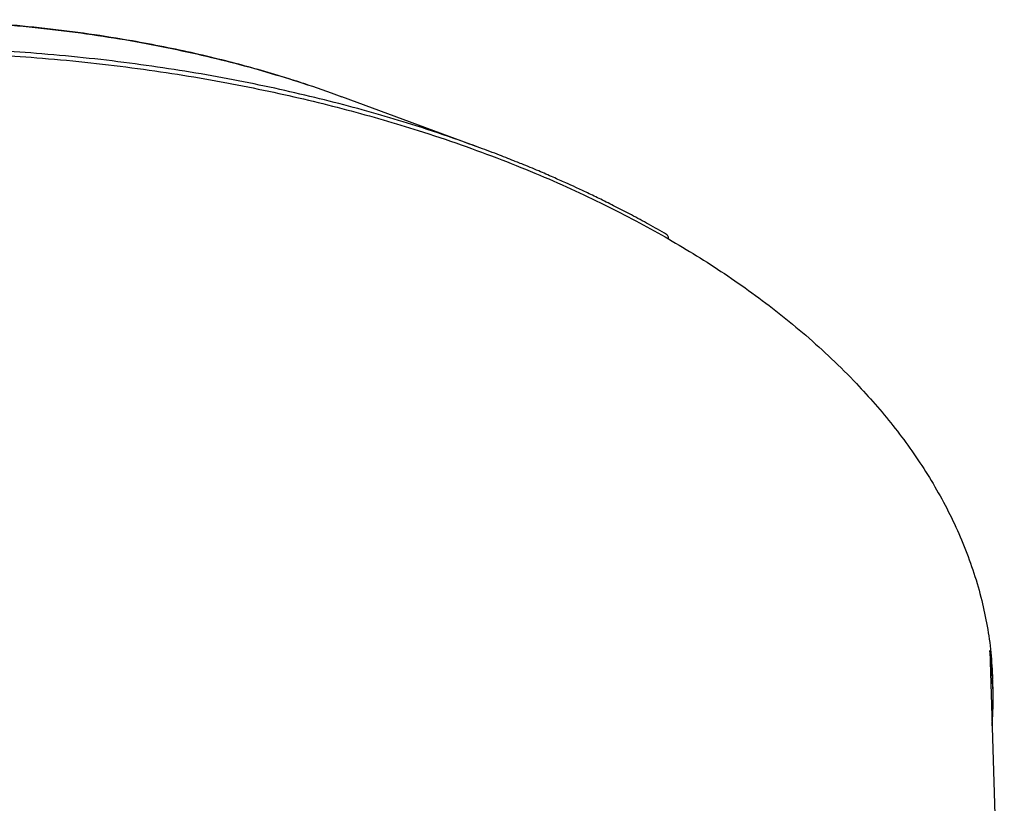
# Model space of a CAD drawing. Header units: millimetres. Extents: x 224 to 956, y 38 to 794.
# Tile 44 of 130: x 871 to 917, y 188 to 225. Entities that reach past the tile are written whole.
import ezdxf

# ---------------------------------------------------------------- set-up
doc = ezdxf.new("R2010")
doc.units = ezdxf.units.MM

msp = doc.modelspace()

# ---------------------------------------------------------------- linework, layer by layer
at = {"color": 179, "linetype": 'Continuous', "lineweight": 25}
for p, q in [((892.797, 218.76), (886.402, 221.12)), ((916.407, 195.479), (917.082, 173.856)), ((916.556, 193.704), (916.542, 194.153))]:
    msp.add_line(p, q, dxfattribs=at)
for points, knots in [([(844.158, 221.115), (844.511, 221.245), (845.405, 221.576), (846.89, 222.051), (848.598, 222.546), (850.332, 222.986), (852.083, 223.374), (853.99, 223.738), (856.049, 224.062), (858.253, 224.331), (860.44, 224.524), (862.602, 224.643), (864.727, 224.693), (866.808, 224.678), (868.838, 224.601), (870.9, 224.462), (872.984, 224.255), (875.074, 223.978), (877.074, 223.647), (878.98, 223.268), (880.79, 222.848), (882.505, 222.394), (884.208, 221.881), (885.501, 221.456), (886.234, 221.177), (886.396, 221.115)], [0, 0, 0, 0, 0.028208, 0.071345, 0.114167, 0.156628, 0.198682, 0.240288, 0.291605, 0.342094, 0.391693, 0.440349, 0.488016, 0.534656, 0.580239, 0.62474, 0.674252, 0.722314, 0.768921, 0.814075, 0.857787, 0.900072, 0.940953, 0.986908, 1, 1, 1, 1]), ([(884.888, 221.649), (884.671, 221.721), (884.194, 221.879), (883.307, 222.153), (882.239, 222.462), (880.956, 222.802), (879.6, 223.127), (878.156, 223.435), (876.522, 223.743), (874.686, 224.035), (872.644, 224.294), (870.58, 224.489), (868.502, 224.62), (866.413, 224.687), (864.321, 224.69), (862.23, 224.628), (860.148, 224.502), (858.08, 224.312), (856.237, 224.084), (854.616, 223.838), (853.212, 223.593), (851.824, 223.317), (850.686, 223.063), (849.758, 222.838), (849.041, 222.656), (848.552, 222.522), (848.311, 222.456)], [0, 0, 0, 0, 0.019698, 0.043345, 0.079162, 0.113775, 0.154528, 0.1948, 0.235039, 0.289891, 0.344781, 0.399658, 0.454573, 0.509479, 0.564422, 0.619356, 0.67433, 0.72929, 0.784294, 0.822784, 0.861293, 0.899815, 0.938387, 0.957469, 0.979018, 1, 1, 1, 1]), ([(894.455, 218.114), (894.206, 218.217), (893.663, 218.441), (893.097, 218.644), (892.791, 218.754)], [0, 0, 0, 0, 0.459421, 1, 1, 1, 1]), ([(901.443, 214.745), (901.165, 214.903), (900.63, 215.208), (899.838, 215.635), (899.098, 216.019), (898.418, 216.359), (897.805, 216.655), (897.263, 216.909), (896.735, 217.15), (896.162, 217.405), (895.483, 217.698), (894.91, 217.939), (894.558, 218.078), (894.473, 218.112)], [0, 0, 0, 0, 0.12867, 0.248171, 0.357819, 0.456975, 0.545055, 0.621536, 0.687585, 0.767376, 0.860017, 0.966021, 1, 1, 1, 1]), ([(901.533, 214.535), (901.531, 214.563), (901.527, 214.618), (901.5, 214.684), (901.471, 214.727), (901.447, 214.74), (901.441, 214.743)], [0, 0, 0, 0, 0.296798, 0.600427, 0.90402, 1, 1, 1, 1]), ([(901.533, 214.535), (901.968, 214.279), (902.853, 213.757), (904.14, 212.924), (905.418, 212.034), (906.678, 211.081), (907.911, 210.065), (909.109, 208.981), (910.176, 207.916), (911.118, 206.88), (911.944, 205.884), (912.725, 204.844), (913.454, 203.759), (914.12, 202.637), (914.718, 201.479), (915.243, 200.287), (915.69, 199.054), (916.043, 197.823), (916.301, 196.598), (916.477, 195.384), (916.52, 194.566), (916.542, 194.153)], [0, 0, 0, 0, 0.047413, 0.096548, 0.147465, 0.20022, 0.254869, 0.311467, 0.370062, 0.417429, 0.466071, 0.516006, 0.567247, 0.619805, 0.672715, 0.726904, 0.782373, 0.839114, 0.891793, 0.945502, 1, 1, 1, 1]), ([(916.516, 191.99), (916.536, 192.301), (916.583, 193.039), (916.551, 194.203), (916.455, 195.054), (916.407, 195.479)], [0, 0, 0, 0, 0.2674185, 0.6337095, 1, 1, 1, 1])]:
    msp.add_open_spline(points, degree=3, knots=knots, dxfattribs=at)
at = {"color": 8, "linetype": 'Continuous', "lineweight": 25}
for points, knots in [([(814.018, 194.174), (814.018, 194.225), (814.019, 194.705), (814.112, 195.62), (814.308, 196.923), (814.618, 198.239), (815.035, 199.566), (815.565, 200.898), (816.209, 202.232), (816.971, 203.562), (817.85, 204.884), (818.848, 206.192), (819.964, 207.482), (821.197, 208.748), (822.544, 209.985), (824.004, 211.188), (825.57, 212.352), (827.24, 213.472), (829.006, 214.544), (830.863, 215.564), (832.803, 216.528), (834.82, 217.432), (836.903, 218.274), (839.046, 219.052), (841.239, 219.764), (843.473, 220.408), (845.74, 220.984), (848.029, 221.492), (850.334, 221.931), (852.644, 222.303), (854.952, 222.609), (857.249, 222.85), (859.53, 223.028), (861.787, 223.146), (864.014, 223.205), (866.205, 223.209), (868.355, 223.16), (870.46, 223.062), (872.596, 222.911), (874.755, 222.704), (876.927, 222.44), (879.027, 222.13), (881.052, 221.778), (882.991, 221.39), (884.844, 220.973), (886.61, 220.529), (888.303, 220.06), (890.076, 219.522), (891.912, 218.909), (893.789, 218.217), (895.55, 217.505), (897.2, 216.778), (898.742, 216.04), (900.185, 215.297), (901.089, 214.786), (901.533, 214.535)], [0, 0, 0, 0, 0.002211, 0.020812, 0.039722, 0.058929, 0.07842, 0.098181, 0.118196, 0.138448, 0.158918, 0.179585, 0.200429, 0.221426, 0.242552, 0.263783, 0.285094, 0.306458, 0.327848, 0.349238, 0.370602, 0.391912, 0.413143, 0.43427, 0.455267, 0.47611, 0.496778, 0.517247, 0.537499, 0.557514, 0.577275, 0.596767, 0.615973, 0.634883, 0.653485, 0.671769, 0.689727, 0.707352, 0.724639, 0.743594, 0.762115, 0.780202, 0.797853, 0.815069, 0.831558, 0.847633, 0.863299, 0.878562, 0.89779, 0.916363, 0.934296, 0.951608, 0.968317, 0.984441, 1, 1, 1, 1]), ([(892.791, 218.754), (892.473, 218.873), (891.512, 219.232), (889.979, 219.735), (888.193, 220.279), (886.473, 220.754), (884.677, 221.203), (882.805, 221.622), (880.868, 222.006), (878.869, 222.35), (876.811, 222.652), (874.683, 222.909), (872.558, 223.112), (870.442, 223.261), (868.344, 223.359), (866.202, 223.408), (864.018, 223.404), (861.799, 223.345), (859.55, 223.228), (857.277, 223.05), (854.987, 222.81), (852.688, 222.506), (850.386, 222.135), (848.089, 221.697), (845.808, 221.191), (843.549, 220.617), (841.324, 219.973), (839.389, 219.354), (838.225, 218.923), (837.765, 218.753)], [0, 0, 0, 0, 0.0195479, 0.0590504, 0.0909832, 0.1237758, 0.1574397, 0.1919844, 0.2274172, 0.2630864, 0.2996189, 0.3370135, 0.3752663, 0.4107803, 0.446989, 0.4838813, 0.5214433, 0.5596582, 0.5985063, 0.6379645, 0.6780066, 0.7186032, 0.7597219, 0.8013269, 0.8433796, 0.8858383, 0.9286588, 0.9717944, 1, 1, 1, 1])]:
    msp.add_open_spline(points, degree=3, knots=knots, dxfattribs=at)

doc.saveas('drawing.dxf')
